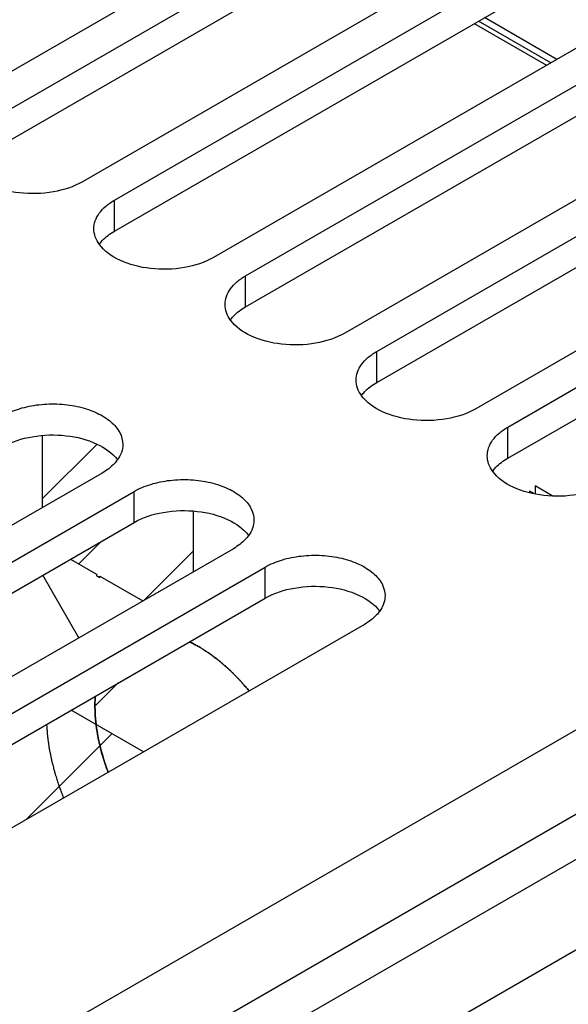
# Model space of a CAD drawing. Header units: inches. Extents: x 0 to 34, y 0 to 22.
# Tile 41 of 168: x 3.6 to 4.1, y 15.7 to 16.6. Entities that reach past the tile are written whole.
import ezdxf

# ---------------------------------------------------------------- set-up
doc = ezdxf.new("R2010")
doc.units = ezdxf.units.IN
doc.header["$LTSCALE"] = 1.87
doc.header["$MEASUREMENT"] = 0
doc.layers.get('0').update_dxf_attribs({"linetype": 'CONTINUOUS'})
for name, color, linetype in [('02___PRT_ALL_AXES', 7, 'CONTINUOUS'), ('BLUE_GOO', 7, 'CONTINUOUS'), ('CORE1_ACCELERANT', 7, 'CONTINUOUS'), ('CORE1_GLUE', 7, 'CONTINUOUS'), ('CORE2_GLUE', 7, 'CONTINUOUS')]:
    doc.layers.add(name, color=color, linetype=linetype)

msp = doc.modelspace()

# ---------------------------------------------------------------- linework, layer by layer
at = {"color": 7, "linetype": 'CONTINUOUS'}
for p, q in [((4.10789, 16.57333), (4.03939, 16.61288)), ((4.11366, 16.57666), (4.04516, 16.61621)), ((3.48268, 15.5665), (4.98351, 16.43307)), ((3.50293, 15.49836), (5.00376, 16.36493))]:
    msp.add_line(p, q, dxfattribs=at)
at = {"color": 3, "linetype": 'CONTINUOUS'}
for p, q in [((3.39625, 15.39402), (5.01409, 16.32815)), ((3.43337, 15.32972), (5.05121, 16.26385))]:
    msp.add_line(p, q, dxfattribs=at)
at = {"layer": '02___PRT_ALL_AXES', "color": 7, "linetype": 'CONTINUOUS'}
for p, q in [((3.94746, 16.76747), (3.54032, 16.5324)), ((3.57053, 16.51495), (3.97768, 16.75003)), ((4.07163, 16.69578), (3.66449, 16.4607)), ((3.6947, 16.44325), (4.10185, 16.67833)), ((4.1958, 16.62408), (3.78866, 16.38901)), ((4.0354, 16.61058), (4.10391, 16.57102)), ((3.81888, 16.37156), (4.22602, 16.60664)), ((4.31997, 16.55239), (3.91283, 16.31731)), ((3.94305, 16.29986), (4.35019, 16.53494)), ((4.44415, 16.4807), (4.037, 16.24562)), ((4.06722, 16.22817), (4.47436, 16.46325)), ((3.6947, 16.41386), (3.6947, 16.44325)), ((3.81888, 16.34217), (3.81888, 16.37156)), ((3.94305, 16.27047), (3.94305, 16.29986)), ((4.06722, 16.19878), (4.06722, 16.22817)), ((3.68316, 16.1847), (3.27602, 15.94962)), ((3.30623, 15.93218), (3.71338, 16.16726)), ((3.71338, 16.13786), (3.71338, 16.16726)), ((3.80733, 16.11301), (3.40019, 15.87793)), ((3.4304, 15.86048), (3.83755, 16.09556)), ((3.83755, 16.06617), (3.83755, 16.09556)), ((3.9315, 16.04131), (3.52436, 15.80623))]:
    msp.add_line(p, q, dxfattribs=at)
at = {"layer": '02___PRT_ALL_AXES', "color": 3, "linetype": 'CONTINUOUS'}
for p, q in [((3.57053, 16.48556), (3.97768, 16.72064)), ((3.6947, 16.41386), (4.10185, 16.64894)), ((3.81888, 16.34217), (4.22602, 16.57725)), ((3.94305, 16.27047), (4.35019, 16.50555)), ((4.06722, 16.19878), (4.47436, 16.43386)), ((3.30623, 15.90278), (3.71338, 16.13786)), ((3.4304, 15.83109), (3.83755, 16.06617))]:
    msp.add_line(p, q, dxfattribs=at)
at = {"layer": '02___PRT_ALL_AXES', "color": 7, "linetype": 'CONTINUOUS'}
for points, knots in [([(3.66449, 16.4607), (3.65605, 16.45583), (3.63606, 16.44951), (3.60519, 16.44874), (3.5768, 16.45568), (3.56101, 16.46643), (3.55624, 16.473)], [0, 0, 0, 0, 0.252023, 0.529497, 0.78993, 1, 1, 1, 1]), ([(3.67525, 16.41613), (3.67525, 16.41866), (3.67618, 16.42394), (3.68018, 16.43128), (3.6865, 16.43793), (3.69179, 16.44157), (3.6947, 16.44325)], [0, 0, 0, 0, 0.21779, 0.450922, 0.710305, 1, 1, 1, 1]), ([(3.68041, 16.40131), (3.6788, 16.40353), (3.6762, 16.40824), (3.67525, 16.41357), (3.67525, 16.41613)], [0, 0, 0, 0, 0.51739, 1, 1, 1, 1]), ([(3.78866, 16.38901), (3.78022, 16.38413), (3.76023, 16.37782), (3.72936, 16.37704), (3.70097, 16.38398), (3.68518, 16.39473), (3.68041, 16.40131)], [0, 0, 0, 0, 0.252023, 0.529497, 0.78993, 1, 1, 1, 1]), ([(3.79942, 16.34444), (3.79942, 16.34697), (3.80035, 16.35224), (3.80435, 16.35959), (3.81067, 16.36623), (3.81596, 16.36988), (3.81888, 16.37156)], [0, 0, 0, 0, 0.21779, 0.450922, 0.710305, 1, 1, 1, 1]), ([(3.80458, 16.32961), (3.80297, 16.33183), (3.80037, 16.33655), (3.79942, 16.34188), (3.79942, 16.34444)], [0, 0, 0, 0, 0.51739, 1, 1, 1, 1]), ([(3.91283, 16.31731), (3.90439, 16.31244), (3.8844, 16.30612), (3.85353, 16.30535), (3.82514, 16.31229), (3.80935, 16.32304), (3.80458, 16.32961)], [0, 0, 0, 0, 0.252023, 0.529497, 0.78993, 1, 1, 1, 1]), ([(3.92359, 16.27274), (3.92359, 16.27527), (3.92452, 16.28055), (3.92852, 16.2879), (3.93484, 16.29454), (3.94013, 16.29818), (3.94305, 16.29986)], [0, 0, 0, 0, 0.21779, 0.450922, 0.710305, 1, 1, 1, 1]), ([(3.92875, 16.25792), (3.92714, 16.26014), (3.92454, 16.26485), (3.92359, 16.27018), (3.92359, 16.27274)], [0, 0, 0, 0, 0.51739, 1, 1, 1, 1]), ([(4.037, 16.24562), (4.02856, 16.24074), (4.00857, 16.23443), (3.9777, 16.23365), (3.94931, 16.24059), (3.93352, 16.25134), (3.92875, 16.25792)], [0, 0, 0, 0, 0.252023, 0.529497, 0.78993, 1, 1, 1, 1]), ([(3.58921, 16.23895), (3.59412, 16.24179), (3.60526, 16.24639), (3.62341, 16.25002), (3.6426, 16.25055), (3.66127, 16.24792), (3.67793, 16.24236), (3.69127, 16.23423), (3.70031, 16.22395), (3.70262, 16.21566), (3.70262, 16.21183)], [0, 0, 0, 0, 0.128827, 0.270562, 0.417879, 0.562378, 0.696193, 0.813587, 0.913061, 1, 1, 1, 1]), ([(4.04776, 16.20105), (4.04776, 16.20358), (4.04869, 16.20885), (4.05269, 16.2162), (4.05901, 16.22284), (4.0643, 16.22649), (4.06722, 16.22817)], [0, 0, 0, 0, 0.21779, 0.450922, 0.710305, 1, 1, 1, 1]), ([(3.70262, 16.21183), (3.70262, 16.20927), (3.70167, 16.20394), (3.69907, 16.19922), (3.69746, 16.197)], [0, 0, 0, 0, 0.482672, 1, 1, 1, 1]), ([(4.05292, 16.18622), (4.05131, 16.18844), (4.04871, 16.19316), (4.04776, 16.19849), (4.04776, 16.20105)], [0, 0, 0, 0, 0.51739, 1, 1, 1, 1]), ([(3.69746, 16.197), (3.69661, 16.19583), (3.69256, 16.19096), (3.68737, 16.18713), (3.68316, 16.1847)], [0, 0, 0, 0, 0.230302, 1, 1, 1, 1]), ([(3.71338, 16.16726), (3.71829, 16.1701), (3.72943, 16.17469), (3.74758, 16.17832), (3.76677, 16.17885), (3.78544, 16.17623), (3.8021, 16.17066), (3.81544, 16.16254), (3.82448, 16.15226), (3.82679, 16.14396), (3.82679, 16.14013)], [0, 0, 0, 0, 0.128827, 0.270562, 0.417879, 0.562378, 0.696193, 0.813587, 0.913061, 1, 1, 1, 1]), ([(4.16117, 16.17392), (4.15273, 16.16905), (4.13275, 16.16273), (4.10187, 16.16196), (4.07349, 16.1689), (4.05769, 16.17965), (4.05292, 16.18622)], [0, 0, 0, 0, 0.252023, 0.529497, 0.78993, 1, 1, 1, 1]), ([(3.82679, 16.14013), (3.82679, 16.13757), (3.82584, 16.13224), (3.82324, 16.12753), (3.82163, 16.12531)], [0, 0, 0, 0, 0.482672, 1, 1, 1, 1]), ([(3.82163, 16.12531), (3.82078, 16.12413), (3.81673, 16.11927), (3.81154, 16.11544), (3.80733, 16.11301)], [0, 0, 0, 0, 0.230302, 1, 1, 1, 1]), ([(3.83755, 16.09556), (3.84247, 16.0984), (3.8536, 16.103), (3.87175, 16.10663), (3.89094, 16.10716), (3.90961, 16.10453), (3.92627, 16.09897), (3.93961, 16.09084), (3.94865, 16.08056), (3.95096, 16.07227), (3.95096, 16.06844)], [0, 0, 0, 0, 0.128827, 0.270562, 0.417879, 0.562378, 0.696193, 0.813587, 0.913061, 1, 1, 1, 1]), ([(3.95096, 16.06844), (3.95096, 16.06588), (3.95001, 16.06055), (3.94741, 16.05583), (3.9458, 16.05361)], [0, 0, 0, 0, 0.482672, 1, 1, 1, 1]), ([(3.9458, 16.05361), (3.94495, 16.05244), (3.9409, 16.04757), (3.93571, 16.04374), (3.9315, 16.04131)], [0, 0, 0, 0, 0.230302, 1, 1, 1, 1])]:
    msp.add_open_spline(points, degree=3, knots=knots, dxfattribs=at)
at = {"layer": '02___PRT_ALL_AXES', "color": 3, "linetype": 'CONTINUOUS'}
for points, knots in [([(3.68041, 16.40156), (3.68126, 16.40274), (3.68531, 16.4076), (3.6905, 16.41143), (3.6947, 16.41386)], [0, 0, 0, 0, 0.230302, 1, 1, 1, 1]), ([(3.80458, 16.32987), (3.80543, 16.33104), (3.80948, 16.33591), (3.81467, 16.33974), (3.81888, 16.34217)], [0, 0, 0, 0, 0.230302, 1, 1, 1, 1]), ([(3.92875, 16.25817), (3.9296, 16.25935), (3.93365, 16.26421), (3.93884, 16.26804), (3.94305, 16.27047)], [0, 0, 0, 0, 0.230302, 1, 1, 1, 1]), ([(3.58921, 16.20956), (3.59765, 16.21443), (3.61763, 16.22075), (3.64851, 16.22152), (3.67689, 16.21458), (3.69269, 16.20383), (3.69746, 16.19726)], [0, 0, 0, 0, 0.252023, 0.529497, 0.78993, 1, 1, 1, 1]), ([(4.05292, 16.18648), (4.05377, 16.18765), (4.05782, 16.19252), (4.06301, 16.19635), (4.06722, 16.19878)], [0, 0, 0, 0, 0.230302, 1, 1, 1, 1]), ([(3.71338, 16.13786), (3.72182, 16.14274), (3.74181, 16.14905), (3.77268, 16.14983), (3.80107, 16.14289), (3.81686, 16.13214), (3.82163, 16.12556)], [0, 0, 0, 0, 0.252023, 0.529497, 0.78993, 1, 1, 1, 1]), ([(3.83755, 16.06617), (3.84599, 16.07104), (3.86598, 16.07736), (3.89685, 16.07813), (3.92524, 16.07119), (3.94103, 16.06044), (3.9458, 16.05387)], [0, 0, 0, 0, 0.252023, 0.529497, 0.78993, 1, 1, 1, 1])]:
    msp.add_open_spline(points, degree=3, knots=knots, dxfattribs=at)
at = {"layer": 'BLUE_GOO', "color": 4, "linetype": 'CONTINUOUS'}
for p, q in [((3.62636, 16.22005), (3.62636, 16.15191)), ((4.09305, 16.17244), (4.09305, 16.16494)), ((4.10931, 16.16306), (4.09305, 16.17244)), ((4.08775, 16.16754), (4.08775, 16.16621)), ((4.0917, 16.16526), (4.08775, 16.16754)), ((3.76955, 16.09119), (3.76955, 16.1484)), ((3.65317, 16.1031), (3.6778, 16.08888)), ((3.6778, 16.08888), (3.6778, 16.08765)), ((3.6778, 16.08765), (3.68099, 16.08582)), ((3.68099, 16.08582), (3.68099, 16.08704)), ((3.68099, 16.08704), (3.72167, 16.06355)), ((3.72229, 15.92051), (3.65379, 15.96007))]:
    msp.add_line(p, q, dxfattribs=at)
at = {"layer": 'BLUE_GOO', "color": 2, "linetype": 'CONTINUOUS'}
for p, q in [((3.62636, 16.1601), (3.67807, 16.21181)), ((3.661, 16.09858), (3.6824, 16.11998)), ((3.72278, 16.06418), (3.76955, 16.11096)), ((3.61103, 15.85628), (3.69248, 15.93773))]:
    msp.add_line(p, q, dxfattribs=at)
at = {"layer": 'CORE1_ACCELERANT', "color": 7, "linetype": 'CONTINUOUS'}
msp.add_line((3.6762, 15.96369), (3.67657, 15.97323), dxfattribs=at)
for points, knots in [([(3.76587, 16.02481), (3.76706, 16.02417), (3.76886, 16.02321), (3.77096, 16.02209), (3.77215, 16.02145), (3.77305, 16.02097), (3.77395, 16.02049), (3.77462, 16.02013), (3.77507, 16.01989), (3.77526, 16.01979), (3.77541, 16.01971), (3.77556, 16.01962), (3.77582, 16.01945), (3.7762, 16.01921), (3.77679, 16.01882), (3.77754, 16.01834), (3.77874, 16.01756), (3.78023, 16.0166), (3.78173, 16.01563), (3.78292, 16.01485), (3.78367, 16.01437), (3.78427, 16.01398), (3.78464, 16.01374), (3.78491, 16.01357), (3.78506, 16.01347), (3.78521, 16.01335), (3.7854, 16.01321), (3.78586, 16.01286), (3.78655, 16.01233), (3.78747, 16.01163), (3.78839, 16.01093), (3.78961, 16.00999), (3.79084, 16.00906), (3.79206, 16.00812), (3.79298, 16.00742), (3.79375, 16.00683), (3.79429, 16.00643), (3.79459, 16.00619), (3.79482, 16.00602), (3.79504, 16.00582), (3.79533, 16.00557), (3.79583, 16.00512), (3.79656, 16.00448), (3.79743, 16.00371), (3.79859, 16.00269), (3.79974, 16.00167), (3.8009, 16.00064), (3.80177, 15.99988), (3.80264, 15.99911), (3.80329, 15.99853), (3.80373, 15.99815), (3.80391, 15.99799), (3.80405, 15.99786), (3.8042, 15.99772), (3.80445, 15.99746), (3.80481, 15.99709), (3.8054, 15.99651), (3.80612, 15.99577), (3.80728, 15.9946), (3.80874, 15.99313), (3.81019, 15.99166), (3.81135, 15.99049), (3.81208, 15.98976), (3.81266, 15.98917), (3.81302, 15.9888), (3.81332, 15.98851), (3.8136, 15.9882), (3.81408, 15.98764), (3.81477, 15.98684), (3.81588, 15.98557), (3.81727, 15.98398), (3.81948, 15.98143), (3.82115, 15.97952), (3.82226, 15.97824)], [0, 0, 0, 0, 0.0625, 0.09375, 0.109375, 0.125, 0.140625, 0.15625, 0.160156, 0.164062, 0.166016, 0.167969, 0.171875, 0.179688, 0.1875, 0.203125, 0.21875, 0.25, 0.28125, 0.296875, 0.3125, 0.320312, 0.328125, 0.332031, 0.333984, 0.335938, 0.339844, 0.34375, 0.359375, 0.375, 0.390625, 0.40625, 0.4375, 0.453125, 0.46875, 0.484375, 0.492188, 0.496094, 0.5, 0.503906, 0.507812, 0.515625, 0.53125, 0.546875, 0.5625, 0.59375, 0.609375, 0.625, 0.640625, 0.65625, 0.660156, 0.664062, 0.666016, 0.667969, 0.671875, 0.679688, 0.6875, 0.703125, 0.71875, 0.75, 0.78125, 0.796875, 0.8125, 0.820312, 0.828125, 0.832031, 0.835938, 0.84375, 0.859375, 0.875, 0.90625, 0.9375, 1, 1, 1, 1]), ([(3.68871, 15.90113), (3.68824, 15.90246), (3.68755, 15.90444), (3.68662, 15.9071), (3.68604, 15.90876), (3.68558, 15.91008), (3.68529, 15.91091), (3.68508, 15.91149), (3.68497, 15.91182), (3.68488, 15.91215), (3.68475, 15.91257), (3.68447, 15.91356), (3.68403, 15.91504), (3.68345, 15.91703), (3.68288, 15.91901), (3.68244, 15.9205), (3.68215, 15.92149), (3.68203, 15.9219), (3.68193, 15.92223), (3.68185, 15.92257), (3.68172, 15.92317), (3.68152, 15.92402), (3.6812, 15.92538), (3.68081, 15.92709), (3.68041, 15.92879), (3.6801, 15.93015), (3.67986, 15.93117), (3.67967, 15.93203), (3.67953, 15.93262), (3.67945, 15.93296), (3.67938, 15.93322), (3.67935, 15.93346), (3.67929, 15.93378), (3.6792, 15.93434), (3.67906, 15.93515), (3.6789, 15.93611), (3.67868, 15.9374), (3.67841, 15.939), (3.67814, 15.94061), (3.67792, 15.94189), (3.67778, 15.9427), (3.67769, 15.94326), (3.67764, 15.94358), (3.67761, 15.94389), (3.67756, 15.94428), (3.6775, 15.94491), (3.67741, 15.94569), (3.67728, 15.94694), (3.67712, 15.94851), (3.67692, 15.95039), (3.67677, 15.9518), (3.67667, 15.95274), (3.67663, 15.95313), (3.67659, 15.95344), (3.67657, 15.95376), (3.67656, 15.95432), (3.67652, 15.95511), (3.67648, 15.95638), (3.67642, 15.95797), (3.67632, 15.96051), (3.67625, 15.96242), (3.6762, 15.96369)], [0, 0, 0, 0, 0.0625, 0.09375, 0.125, 0.140625, 0.15625, 0.164062, 0.167969, 0.171875, 0.179688, 0.1875, 0.21875, 0.25, 0.28125, 0.3125, 0.320312, 0.328125, 0.332031, 0.335938, 0.34375, 0.359375, 0.375, 0.40625, 0.4375, 0.453125, 0.46875, 0.484375, 0.492188, 0.496094, 0.5, 0.503906, 0.507812, 0.515625, 0.53125, 0.546875, 0.5625, 0.59375, 0.625, 0.640625, 0.65625, 0.664062, 0.667969, 0.671875, 0.679688, 0.6875, 0.703125, 0.71875, 0.75, 0.78125, 0.8125, 0.820312, 0.828125, 0.832031, 0.835938, 0.84375, 0.859375, 0.875, 0.90625, 0.9375, 1, 1, 1, 1])]:
    msp.add_open_spline(points, degree=3, knots=knots, dxfattribs=at)
at = {"layer": 'CORE1_GLUE', "color": 7, "linetype": 'CONTINUOUS'}
msp.add_line((3.66103, 16.02854), (3.62678, 16.08786), dxfattribs=at)
msp.add_open_spline([(3.64665, 15.87684), (3.64611, 15.87829), (3.6453, 15.88045), (3.64422, 15.88333), (3.64355, 15.88513), (3.64301, 15.88658), (3.64267, 15.88748), (3.64243, 15.88811), (3.6423, 15.88847), (3.64219, 15.88885), (3.64204, 15.88932), (3.64168, 15.89045), (3.64114, 15.89214), (3.64043, 15.89439), (3.63983, 15.89627), (3.63935, 15.89778), (3.63905, 15.89872), (3.63881, 15.89947), (3.63867, 15.89994), (3.63854, 15.90032), (3.63844, 15.90069), (3.63828, 15.90134), (3.63803, 15.90228), (3.63765, 15.90377), (3.63716, 15.90564), (3.63668, 15.9075), (3.63629, 15.909), (3.636, 15.91012), (3.63576, 15.91105), (3.63559, 15.91171), (3.6355, 15.91208), (3.63542, 15.91236), (3.63537, 15.91263), (3.6353, 15.913), (3.63517, 15.91365), (3.63499, 15.91457), (3.63477, 15.91567), (3.63447, 15.91714), (3.63418, 15.91862), (3.63389, 15.92009), (3.63367, 15.92119), (3.63345, 15.9223), (3.63328, 15.92313), (3.63317, 15.92368), (3.63313, 15.92391), (3.63309, 15.92409), (3.63306, 15.92427), (3.63302, 15.92457), (3.63296, 15.925), (3.63287, 15.92569), (3.63275, 15.92656), (3.63255, 15.92794), (3.63232, 15.92967), (3.63208, 15.93139), (3.63189, 15.93277), (3.63177, 15.93364), (3.63167, 15.93433), (3.63161, 15.93476), (3.63156, 15.9351), (3.63153, 15.93546), (3.63149, 15.9361), (3.63142, 15.937), (3.63131, 15.93844), (3.63118, 15.94025), (3.63097, 15.94313), (3.63081, 15.9453), (3.6307, 15.94674)], degree=3, knots=[0, 0, 0, 0, 0.0625, 0.09375, 0.125, 0.140625, 0.15625, 0.164062, 0.167969, 0.171875, 0.179688, 0.1875, 0.21875, 0.25, 0.28125, 0.296875, 0.3125, 0.320312, 0.328125, 0.332031, 0.335938, 0.34375, 0.359375, 0.375, 0.40625, 0.4375, 0.453125, 0.46875, 0.484375, 0.492188, 0.496094, 0.5, 0.503906, 0.507812, 0.515625, 0.53125, 0.546875, 0.5625, 0.59375, 0.609375, 0.625, 0.640625, 0.65625, 0.660156, 0.664062, 0.666016, 0.667969, 0.671875, 0.679688, 0.6875, 0.703125, 0.71875, 0.75, 0.78125, 0.796875, 0.8125, 0.820312, 0.828125, 0.832031, 0.835938, 0.84375, 0.859375, 0.875, 0.90625, 0.9375, 1, 1, 1, 1], dxfattribs=at)
at = {"layer": 'CORE2_GLUE', "color": 2, "linetype": 'CONTINUOUS'}
msp.add_line((3.6762, 15.96369), (3.69826, 15.98574), dxfattribs=at)
at = {"layer": 'CORE2_GLUE', "color": 7, "linetype": 'CONTINUOUS'}
msp.add_line((3.67657, 15.97323), (3.6762, 15.96369), dxfattribs=at)
for points, knots in [([(3.82226, 15.97824), (3.82118, 15.97948), (3.81957, 15.98133), (3.81743, 15.9838), (3.81609, 15.98535), (3.81501, 15.98658), (3.81434, 15.98735), (3.81387, 15.9879), (3.8136, 15.9882), (3.81332, 15.98848), (3.81297, 15.98884), (3.81241, 15.98941), (3.81171, 15.99012), (3.81059, 15.99126), (3.80919, 15.99268), (3.80779, 15.99411), (3.80667, 15.99524), (3.80597, 15.99596), (3.80541, 15.99653), (3.80506, 15.99688), (3.80478, 15.99717), (3.80449, 15.99744), (3.80396, 15.9979), (3.80321, 15.99857), (3.80231, 15.99937), (3.80142, 16.00017), (3.80022, 16.00123), (3.79902, 16.0023), (3.79782, 16.00337), (3.79707, 16.00403), (3.79647, 16.00457), (3.79602, 16.00497), (3.79565, 16.0053), (3.79539, 16.00553), (3.79524, 16.00566), (3.79512, 16.00577), (3.79501, 16.00585), (3.79487, 16.00596), (3.79461, 16.00616), (3.79424, 16.00645), (3.7938, 16.00679), (3.7932, 16.00724), (3.79247, 16.00781), (3.79128, 16.00872), (3.7901, 16.00963), (3.78892, 16.01054), (3.78803, 16.01122), (3.78715, 16.0119), (3.78641, 16.01247), (3.78589, 16.01287), (3.78559, 16.01309), (3.78528, 16.01329), (3.78489, 16.01355), (3.78427, 16.01395), (3.7835, 16.01445), (3.78226, 16.01526), (3.78071, 16.01627), (3.77917, 16.01728), (3.77793, 16.01809), (3.77715, 16.0186), (3.77653, 16.019), (3.77615, 16.01925), (3.77588, 16.01943), (3.77572, 16.01953), (3.77557, 16.01961), (3.77537, 16.01971), (3.77491, 16.01996), (3.77421, 16.02033), (3.77329, 16.02083), (3.77236, 16.02133), (3.77112, 16.02199), (3.76896, 16.02315), (3.7671, 16.02414), (3.76587, 16.02481)], [0, 0, 0, 0, 0.0625, 0.09375, 0.125, 0.140625, 0.15625, 0.164062, 0.167969, 0.171875, 0.179688, 0.1875, 0.203125, 0.21875, 0.25, 0.28125, 0.296875, 0.3125, 0.320312, 0.328125, 0.332031, 0.335938, 0.34375, 0.359375, 0.375, 0.390625, 0.40625, 0.4375, 0.453125, 0.46875, 0.476562, 0.484375, 0.492188, 0.496094, 0.498047, 0.5, 0.501953, 0.503906, 0.507812, 0.515625, 0.523438, 0.53125, 0.546875, 0.5625, 0.59375, 0.609375, 0.625, 0.640625, 0.65625, 0.664062, 0.667969, 0.671875, 0.679688, 0.6875, 0.703125, 0.71875, 0.75, 0.78125, 0.796875, 0.8125, 0.820312, 0.828125, 0.832031, 0.833984, 0.835938, 0.839844, 0.84375, 0.859375, 0.875, 0.890625, 0.90625, 0.9375, 1, 1, 1, 1]), ([(3.6762, 15.96369), (3.67625, 15.96248), (3.67631, 15.96067), (3.6764, 15.95825), (3.67645, 15.95673), (3.67649, 15.95552), (3.67652, 15.95477), (3.67654, 15.95424), (3.67655, 15.95393), (3.67659, 15.95362), (3.67663, 15.95323), (3.67669, 15.9526), (3.67677, 15.95182), (3.6769, 15.95057), (3.67706, 15.94901), (3.67722, 15.94744), (3.67735, 15.94619), (3.67743, 15.94541), (3.6775, 15.94478), (3.67754, 15.94439), (3.67757, 15.94408), (3.67761, 15.94383), (3.67765, 15.94358), (3.67773, 15.94308), (3.67786, 15.94233), (3.67803, 15.94133), (3.6782, 15.94032), (3.67842, 15.93898), (3.67864, 15.93765), (3.67887, 15.93631), (3.67904, 15.93531), (3.67918, 15.93447), (3.67927, 15.93388), (3.67933, 15.93355), (3.67937, 15.9333), (3.67943, 15.93305), (3.6795, 15.93273), (3.67964, 15.93215), (3.67982, 15.93134), (3.68005, 15.93036), (3.68035, 15.92905), (3.68073, 15.92741), (3.6811, 15.92578), (3.6814, 15.92447), (3.68159, 15.92365), (3.68172, 15.92308), (3.6818, 15.92275), (3.6819, 15.92242), (3.68201, 15.92201), (3.6823, 15.92102), (3.68273, 15.91953), (3.6833, 15.91755), (3.68378, 15.9159), (3.68416, 15.91458), (3.6844, 15.91375), (3.68459, 15.91309), (3.68471, 15.91267), (3.6848, 15.91235), (3.68489, 15.91209), (3.68498, 15.91183), (3.68516, 15.91131), (3.68543, 15.91052), (3.6858, 15.90948), (3.68616, 15.90844), (3.68665, 15.90704), (3.68749, 15.90461), (3.68822, 15.90252), (3.68871, 15.90113)], [0, 0, 0, 0, 0.0625, 0.09375, 0.125, 0.140625, 0.15625, 0.164062, 0.167969, 0.171875, 0.179688, 0.1875, 0.203125, 0.21875, 0.25, 0.28125, 0.296875, 0.3125, 0.320312, 0.328125, 0.332031, 0.335938, 0.339844, 0.34375, 0.359375, 0.375, 0.390625, 0.40625, 0.4375, 0.453125, 0.46875, 0.484375, 0.492188, 0.496094, 0.5, 0.503906, 0.507812, 0.515625, 0.53125, 0.546875, 0.5625, 0.59375, 0.625, 0.640625, 0.65625, 0.664062, 0.667969, 0.671875, 0.679688, 0.6875, 0.71875, 0.75, 0.78125, 0.796875, 0.8125, 0.820312, 0.828125, 0.832031, 0.835938, 0.839844, 0.84375, 0.859375, 0.875, 0.890625, 0.90625, 0.9375, 1, 1, 1, 1])]:
    msp.add_open_spline(points, degree=3, knots=knots, dxfattribs=at)

doc.saveas('drawing.dxf')
